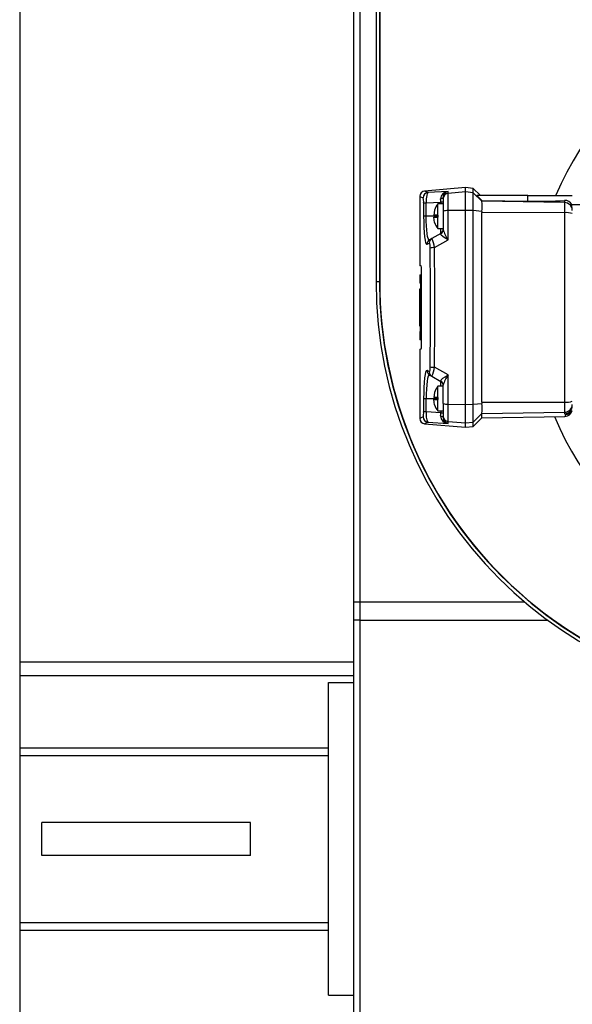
# Model space of a CAD drawing. Extents: x -21.9 to 51.8, y -25 to 17.
# Tile 15 of 53: x 11.6 to 11.812, y -7.266 to -6.888. Entities that reach past the tile are written whole.
import ezdxf

# ---------------------------------------------------------------- set-up
doc = ezdxf.new("R2010")
doc.units = 0
doc.header["$MEASUREMENT"] = 0
doc.layers.add('PAREDES', color=8, linetype='Continuous')

# ---------------------------------------------------------------- blocks, each defined once
blk = doc.blocks.new('LS-09')
for p, q in [((-155.6198783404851, 54.62764244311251), (-155.6198783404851, 53.77324244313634)), ((-155.4918783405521, 54.38224244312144), (-155.4918783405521, 54.04604244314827)), ((-155.4893783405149, 54.38224244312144), (-155.4893783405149, 54.06224244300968)), ((-155.48317834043, 54.36094244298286), (-155.48317834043, 54.19224244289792)), ((-155.4818783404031, 54.36094244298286), (-155.4818783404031, 54.19224244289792)), ((-155.4817739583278, 54.36094244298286), (-155.4817739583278, 54.19224244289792)), ((-155.4663783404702, 54.22488060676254), (-155.4663783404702, 54.19824244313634)), ((-155.4488783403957, 54.22824244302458), (-155.4645545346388, 54.22687095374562)), ((-155.455552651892, 54.22673115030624), (-155.4632888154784, 54.22628681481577)), ((-155.455552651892, 54.22599624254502), (-155.455552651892, 54.22673115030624)), ((-155.4488783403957, 54.22657855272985), (-155.455552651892, 54.22599624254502)), ((-155.455552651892, 54.21937551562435), (-155.455552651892, 54.22599624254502)), ((-155.4458783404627, 54.22792713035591), (-155.4488783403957, 54.22824244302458)), ((-155.4488783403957, 54.22657855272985), (-155.4488783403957, 54.22824244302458)), ((-155.4488783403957, 54.21943652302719), (-155.4488783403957, 54.22657855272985)), ((-155.4458783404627, 54.22626411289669), (-155.4488783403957, 54.22657855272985)), ((-155.4432679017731, 54.22531669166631), (-155.4458783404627, 54.22792713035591)), ((-155.4458783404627, 54.22626411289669), (-155.4458783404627, 54.22792713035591)), ((-155.4458783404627, 54.21940357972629), (-155.4458783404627, 54.22626411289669)), ((-155.4425638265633, 54.22295877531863), (-155.4458783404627, 54.22626411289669)), ((-155.444530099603, 54.22524244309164), (-155.442582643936, 54.22329746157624)), ((-155.4249362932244, 54.22524244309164), (-155.444530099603, 54.22524244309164)), ((-155.4249362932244, 54.22305002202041), (-155.4249362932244, 54.22524244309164)), ((-155.4249362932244, 54.22524244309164), (-155.4078783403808, 54.22524244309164)), ((-155.464901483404, 54.22236791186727), (-155.464901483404, 54.21724244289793)), ((-155.4639104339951, 54.22236791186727), (-155.4583783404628, 54.2226869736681)), ((-155.4639104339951, 54.21724244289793), (-155.4639104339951, 54.22236791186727)), ((-155.4573770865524, 54.22199244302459), (-155.4595155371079, 54.22199244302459)), ((-155.4595155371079, 54.21764244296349), (-155.4595155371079, 54.22199244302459)), ((-155.4573783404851, 54.2226869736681), (-155.4583783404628, 54.2226869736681)), ((-155.4583783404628, 54.2226869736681), (-155.4583783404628, 54.22199244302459)), ((-155.4573783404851, 54.22450075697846), (-155.4573783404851, 54.22400936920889)), ((-155.4573783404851, 54.22400936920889), (-155.4573783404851, 54.21916735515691)), ((-155.4425823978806, 54.22300863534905), (-155.442582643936, 54.22329746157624)), ((-155.442582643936, 54.22329746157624), (-155.4249362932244, 54.22305002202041)), ((-155.4425638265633, 54.22295877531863), (-155.4425823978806, 54.22300863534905)), ((-155.4108259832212, 54.22245583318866), (-155.4425823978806, 54.22300863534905)), ((-155.4108259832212, 54.22327866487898), (-155.4108259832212, 54.22245583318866)), ((-155.4108259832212, 54.22245583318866), (-155.4108259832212, 54.21858027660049)), ((-155.4082260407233, 54.22174851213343), (-155.4048783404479, 54.2216900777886)), ((-155.4595155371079, 54.21724244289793), (-155.4639104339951, 54.21724244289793)), ((-155.4607083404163, 54.2196137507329), (-155.461058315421, 54.21764244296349)), ((-155.4595155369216, 54.21764244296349), (-155.461058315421, 54.21764244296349)), ((-155.4595155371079, 54.21764244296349), (-155.4595155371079, 54.21724244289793)), ((-155.4595155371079, 54.21724244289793), (-155.4595155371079, 54.21684244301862)), ((-155.4573783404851, 54.21916735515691), (-155.4573783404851, 54.21210520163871)), ((-155.4488783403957, 54.21943652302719), (-155.455552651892, 54.21937551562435)), ((-155.455552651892, 54.20816966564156), (-155.455552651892, 54.21937551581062)), ((-155.4458783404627, 54.21940357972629), (-155.4488783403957, 54.21943652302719)), ((-155.4488783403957, 54.14504836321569), (-155.4488783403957, 54.21943652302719)), ((-155.4458783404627, 54.14508130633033), (-155.4458783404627, 54.21940357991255)), ((-155.4425625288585, 54.21905715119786), (-155.4458783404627, 54.21940357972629)), ((-155.4425625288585, 54.21905715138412), (-155.442581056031, 54.21863760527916)), ((-155.4108259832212, 54.21858027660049), (-155.442581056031, 54.21863760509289)), ((-155.4108259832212, 54.21858027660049), (-155.4108259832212, 54.1459046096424)), ((-155.461058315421, 54.21684244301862), (-155.4595155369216, 54.21684244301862)), ((-155.4607083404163, 54.21487113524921), (-155.461058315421, 54.21684244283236)), ((-155.4595155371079, 54.21249244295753), (-155.4595155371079, 54.21684244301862)), ((-155.4583783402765, 54.21066509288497), (-155.4618062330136, 54.20868599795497)), ((-155.4595155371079, 54.21249244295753), (-155.4573770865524, 54.21249244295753)), ((-155.4584003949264, 54.21045773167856), (-155.4583783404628, 54.2106650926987)), ((-155.4583783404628, 54.2106650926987), (-155.4583783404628, 54.21249244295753)), ((-155.4583783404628, 54.2106650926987), (-155.4581675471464, 54.21080529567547)), ((-155.4574699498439, 54.21181893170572), (-155.4575268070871, 54.21166599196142)), ((-155.4574441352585, 54.21188837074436), (-155.4574699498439, 54.21181893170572)), ((-155.4635963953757, 54.20648801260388), (-155.4627844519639, 54.20695394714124)), ((-155.4618062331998, 54.20868599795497), (-155.4626132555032, 54.20822006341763)), ((-155.4606825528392, 54.20517466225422), (-155.455552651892, 54.20816966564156)), ((-155.4658188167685, 54.19819349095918), (-155.4663783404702, 54.19824244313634)), ((-155.4663783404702, 54.19474369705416), (-155.4663783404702, 54.19154244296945)), ((-155.4663783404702, 54.19474244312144), (-155.46590062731, 54.19474244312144)), ((-155.46590062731, 54.19474244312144), (-155.46590062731, 54.19154244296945)), ((-155.46590062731, 54.19474244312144), (-155.4656972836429, 54.19474244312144)), ((-155.4656972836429, 54.1682944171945), (-155.4656972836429, 54.19619046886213)), ((-155.48317834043, 54.19224244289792), (-155.4818783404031, 54.19224244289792)), ((-155.46590062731, 54.19154244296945), (-155.4663783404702, 54.19154244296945)), ((-155.4660574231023, 54.19154244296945), (-155.4660574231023, 54.18941244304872)), ((-155.46590062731, 54.19154244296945), (-155.4656972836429, 54.19154244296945)), ((-155.4663783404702, 54.18941369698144), (-155.4663783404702, 54.17507118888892)), ((-155.4663735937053, 54.18941244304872), (-155.4663735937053, 54.17507244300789)), ((-155.466355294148, 54.17507244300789), (-155.466355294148, 54.18941244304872)), ((-155.466355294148, 54.18941244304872), (-155.46590062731, 54.18941244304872)), ((-155.46590062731, 54.18941244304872), (-155.46590062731, 54.16974244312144)), ((-155.4656972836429, 54.18941244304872), (-155.46590062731, 54.18941244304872)), ((-155.4662492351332, 54.18621244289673), (-155.4663019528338, 54.18621244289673)), ((-155.4663019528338, 54.18621244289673), (-155.4663019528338, 54.17507244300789)), ((-155.4662492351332, 54.17507244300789), (-155.4662492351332, 54.18621244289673)), ((-155.4660569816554, 54.18621244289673), (-155.4661441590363, 54.18621244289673)), ((-155.4661441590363, 54.18621244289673), (-155.4661441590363, 54.17507244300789)), ((-155.4660569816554, 54.1729424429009), (-155.4660569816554, 54.18621244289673)), ((-155.4663783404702, 54.1729424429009), (-155.4663783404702, 54.16974118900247)), ((-155.4663783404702, 54.1729424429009), (-155.4660569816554, 54.1729424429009)), ((-155.4661441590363, 54.17507244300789), (-155.4660569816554, 54.17507244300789)), ((-155.46590062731, 54.16974244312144), (-155.4663783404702, 54.16974244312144)), ((-155.46590062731, 54.16974244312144), (-155.4656972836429, 54.16974244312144)), ((-155.4663783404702, 54.16624244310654), (-155.4658188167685, 54.16629139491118)), ((-155.4663783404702, 54.16624244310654), (-155.4663783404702, 54.13960427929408)), ((-155.4627844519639, 54.15753093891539), (-155.4635963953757, 54.15799687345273)), ((-155.455552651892, 54.15631522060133), (-155.4606825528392, 54.15931022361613)), ((-155.4626132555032, 54.156264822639), (-155.4618062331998, 54.15579888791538)), ((-155.4618062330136, 54.15579888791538), (-155.4583783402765, 54.15381979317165)), ((-155.4583783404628, 54.15381979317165), (-155.4584003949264, 54.15402715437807)), ((-155.4581668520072, 54.15367906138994), (-155.4583783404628, 54.15381979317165)), ((-155.4583783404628, 54.15199244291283), (-155.4583783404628, 54.15381979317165)), ((-155.455552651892, 54.14510937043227), (-155.455552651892, 54.15631522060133)), ((-155.4607083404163, 54.14961375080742), (-155.461058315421, 54.147642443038)), ((-155.4573770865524, 54.15199244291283), (-155.4595155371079, 54.15199244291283)), ((-155.4595155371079, 54.147642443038), (-155.4595155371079, 54.15199244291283)), ((-155.4575268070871, 54.15281889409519), (-155.4574441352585, 54.15259651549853)), ((-155.4573783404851, 54.14531753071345), (-155.4573783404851, 54.15237968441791)), ((-155.464901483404, 54.14724244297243), (-155.464901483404, 54.14211697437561)), ((-155.464901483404, 54.14724244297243), (-155.4639104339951, 54.14724244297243)), ((-155.4639104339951, 54.14211697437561), (-155.4639104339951, 54.14724244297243)), ((-155.4639104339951, 54.14724244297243), (-155.4595155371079, 54.14724244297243)), ((-155.4595155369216, 54.147642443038), (-155.461058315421, 54.147642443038)), ((-155.461058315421, 54.14684244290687), (-155.4595155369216, 54.14684244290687)), ((-155.4607083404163, 54.14487113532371), (-155.461058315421, 54.14684244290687)), ((-155.4595155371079, 54.147642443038), (-155.4595155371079, 54.14724244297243)), ((-155.4595155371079, 54.14724244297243), (-155.4595155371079, 54.14684244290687)), ((-155.4595155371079, 54.14249244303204), (-155.4595155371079, 54.14684244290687)), ((-155.4458783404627, 54.14508130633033), (-155.4425625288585, 54.14542773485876)), ((-155.442581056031, 54.14584728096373), (-155.4108259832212, 54.1459046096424)), ((-155.442581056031, 54.14584728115), (-155.4425625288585, 54.1454277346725)), ((-155.4108259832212, 54.1459046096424), (-155.4108259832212, 54.14202905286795)), ((-155.4639104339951, 54.14211697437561), (-155.464901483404, 54.14211697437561)), ((-155.4583783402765, 54.14179791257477), (-155.4639104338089, 54.14211697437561)), ((-155.4595155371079, 54.14249244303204), (-155.4573770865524, 54.14249244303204)), ((-155.4583783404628, 54.14249244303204), (-155.4583783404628, 54.14179791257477)), ((-155.4573783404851, 54.14531753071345), (-155.4573783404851, 54.14047551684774)), ((-155.455552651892, 54.14510937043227), (-155.4488783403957, 54.14504836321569)), ((-155.455552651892, 54.13848864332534), (-155.455552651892, 54.14510937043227)), ((-155.4488783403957, 54.14504836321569), (-155.4458783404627, 54.14508130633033)), ((-155.4488783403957, 54.13790633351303), (-155.4488783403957, 54.14504836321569)), ((-155.4458783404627, 54.13822077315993), (-155.4458783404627, 54.14508130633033)), ((-155.4425823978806, 54.14147625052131), (-155.4108259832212, 54.14202905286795)), ((-155.4108259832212, 54.14202905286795), (-155.4108259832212, 54.14144983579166)), ((-155.4632888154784, 54.13819807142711), (-155.455552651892, 54.13775373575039)), ((-155.4573783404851, 54.14047551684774), (-155.4573783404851, 54.13998412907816)), ((-155.455552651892, 54.13848864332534), (-155.4488783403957, 54.13790633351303)), ((-155.455552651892, 54.13775373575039), (-155.455552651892, 54.13848864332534)), ((-155.4488783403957, 54.13790633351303), (-155.4458783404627, 54.13822077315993)), ((-155.4488783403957, 54.13624244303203), (-155.4488783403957, 54.13790633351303)), ((-155.4458783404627, 54.13822077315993), (-155.4425638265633, 54.14152611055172)), ((-155.4458783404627, 54.13655775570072), (-155.4425625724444, 54.13987352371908)), ((-155.4458783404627, 54.13655775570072), (-155.4458783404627, 54.13822077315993)), ((-155.4425838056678, 54.13985231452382), (-155.4107430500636, 54.14040809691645)), ((-155.4425823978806, 54.14147625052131), (-155.4425638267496, 54.14152611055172)), ((-155.4645545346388, 54.13761393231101), (-155.4488783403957, 54.13624244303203)), ((-155.4488783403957, 54.13624244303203), (-155.4458783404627, 54.13655775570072)), ((-155.4918783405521, 54.06924244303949), (-155.4893783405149, 54.06924244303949)), ((-155.4893783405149, 54.06924244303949), (-155.4893783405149, 53.49874244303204)), ((-155.4893783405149, 54.06924244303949), (-155.4262272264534, 54.06924244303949)), ((-155.4242062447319, 54.06924244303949), (-155.4240429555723, 54.06924244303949)), ((-155.4893783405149, 54.06224244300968), (-155.4918783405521, 54.06224244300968)), ((-155.4893783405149, 54.06224244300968), (-155.4173649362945, 54.06224244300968)), ((-155.4151521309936, 54.06224244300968), (-155.4149729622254, 54.06224244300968)), ((-155.4918783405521, 54.04604244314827), (-155.6198783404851, 54.04604244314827)), ((-155.4918783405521, 54.04604244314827), (-155.4918783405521, 54.04271979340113)), ((-155.4918783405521, 54.04084244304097), (-155.6198783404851, 54.04084244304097)), ((-155.4918783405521, 54.04271979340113), (-155.4918783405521, 53.909465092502)), ((-155.501378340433, 53.91824244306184), (-155.501378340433, 54.03824244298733)), ((-155.501378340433, 54.03824244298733), (-155.4918783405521, 54.03824244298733)), ((-155.6198783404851, 54.01324244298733), (-155.501378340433, 54.01324244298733)), ((-155.6198783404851, 54.01024244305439), (-155.501378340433, 54.01024244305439)), ((-155.501378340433, 53.94624244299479), (-155.501378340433, 54.01024244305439)), ((-155.6113783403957, 53.97189244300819), (-155.6113783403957, 53.98459244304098)), ((-155.5313783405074, 53.98459244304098), (-155.6113783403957, 53.98459244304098)), ((-155.5313783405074, 53.97189244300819), (-155.5313783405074, 53.98459244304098)), ((-155.5313783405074, 53.97189244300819), (-155.6113783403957, 53.97189244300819)), ((-155.6198783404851, 53.94624244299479), (-155.501378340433, 53.94624244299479)), ((-155.6198783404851, 53.94324244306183), (-155.501378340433, 53.94324244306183)), ((-155.501378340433, 53.91824244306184), (-155.4918783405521, 53.91824244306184))]:
    blk.add_line(p, q)
at = {"flags": 128}
for points in [[(-155.4663783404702, 54.22487872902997), (-155.4660610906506, 54.22473323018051), (-155.4651067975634, 54.22429673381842)], [(-155.4632888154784, 54.22628681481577), (-155.4644122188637, 54.22680603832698), (-155.4644122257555, 54.22680603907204)], [(-155.4632888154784, 54.22628681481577), (-155.4635357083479, 54.22597224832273), (-155.4637449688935, 54.22518956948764), (-155.4638829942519, 54.22394150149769), (-155.4639123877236, 54.22318149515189), (-155.4639104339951, 54.22236791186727)], [(-155.464901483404, 54.22236791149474), (-155.464802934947, 54.22236791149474), (-155.4645932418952, 54.22236791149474), (-155.4642858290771, 54.22236791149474), (-155.4639104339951, 54.22236791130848)], [(-155.4573783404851, 54.22450075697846), (-155.4573958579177, 54.22440902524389), (-155.457448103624, 54.22431890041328), (-155.4575341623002, 54.22423196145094), (-155.4576525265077, 54.22414973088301), (-155.4578011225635, 54.22407364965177), (-155.4579773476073, 54.22400504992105), (-155.4581781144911, 54.22394513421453), (-155.4583999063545, 54.22389495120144)], [(-155.4583783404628, 54.2226869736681), (-155.4583772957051, 54.22330131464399), (-155.4583999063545, 54.22389495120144)], [(-155.4078783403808, 54.22004075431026), (-155.4080945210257, 54.22131252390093), (-155.4082260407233, 54.22174851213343)], [(-155.464901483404, 54.21724244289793), (-155.4648797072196, 54.215031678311), (-155.4648142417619, 54.21291201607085), (-155.4647058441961, 54.21098584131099), (-155.4645548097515, 54.20932223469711), (-155.464362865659, 54.20799220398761), (-155.4641353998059, 54.2070582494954), (-155.463876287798, 54.2065485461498), (-155.4635963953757, 54.20648801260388)], [(-155.4639104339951, 54.21724244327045), (-155.4642858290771, 54.21724244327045), (-155.4645932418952, 54.21724244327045), (-155.464802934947, 54.21724244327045), (-155.464901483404, 54.21724244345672)], [(-155.4626132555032, 54.20822006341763), (-155.4628922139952, 54.20824611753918), (-155.4631503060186, 54.20865581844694), (-155.4633822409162, 54.20945706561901), (-155.4635671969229, 54.21054567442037), (-155.4637174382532, 54.21195528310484), (-155.4638242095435, 54.21357665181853), (-155.4638888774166, 54.21536927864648), (-155.4639104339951, 54.21724244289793)], [(-155.4607083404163, 54.2196137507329), (-155.4607083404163, 54.2196137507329)], [(-155.442581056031, 54.14584728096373), (-155.4425830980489, 54.1640204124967), (-155.4425837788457, 54.18224244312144), (-155.4425830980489, 54.20046447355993), (-155.442581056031, 54.21863760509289)], [(-155.4607083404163, 54.21487113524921), (-155.4607083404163, 54.21487113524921)], [(-155.455552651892, 54.20816966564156), (-155.4566190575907, 54.20882326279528), (-155.4575431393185, 54.20943409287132), (-155.458191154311, 54.20998342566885), (-155.4583615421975, 54.21023053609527), (-155.4584003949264, 54.21045773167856)], [(-155.4574384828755, 54.21191036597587), (-155.4573954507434, 54.21213609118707), (-155.4573783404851, 54.21239714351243)], [(-155.4627844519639, 54.20695394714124), (-155.4627275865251, 54.20694538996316), (-155.4626717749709, 54.20685284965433), (-155.4626202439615, 54.20668015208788), (-155.4625751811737, 54.20643637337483), (-155.4625110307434, 54.20579488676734), (-155.4624846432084, 54.20504594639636)], [(-155.4624846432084, 54.20504594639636), (-155.4623803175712, 54.18984762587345), (-155.4623803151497, 54.17463750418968), (-155.4624846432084, 54.15943893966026)], [(-155.4606825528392, 54.15931022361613), (-155.4605787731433, 54.17463481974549), (-155.4605787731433, 54.18985006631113), (-155.4606825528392, 54.20517466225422)], [(-155.4635963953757, 54.15799687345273), (-155.4638773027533, 54.15793526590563), (-155.464136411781, 54.15742362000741), (-155.4643643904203, 54.1564844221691), (-155.4645554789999, 54.15515677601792), (-155.4647066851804, 54.1534873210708), (-155.4648147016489, 54.15156209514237), (-155.4648798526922, 54.14944591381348), (-155.464901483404, 54.14724244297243)], [(-155.4624846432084, 54.15943893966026), (-155.4625109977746, 54.15869051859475), (-155.4625748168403, 54.15805095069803), (-155.4626197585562, 54.15780683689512), (-155.4626714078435, 54.15763294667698), (-155.4627270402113, 54.15753998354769), (-155.4627844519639, 54.15753093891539)], [(-155.4626132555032, 54.156264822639), (-155.4628944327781, 54.15623696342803), (-155.4631529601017, 54.15582253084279), (-155.4633845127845, 54.15501732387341), (-155.4635691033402, 54.15392499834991), (-155.4637187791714, 54.15251362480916), (-155.46382504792, 54.15089141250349), (-155.4638890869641, 54.14910659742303), (-155.4639104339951, 54.14724244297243)], [(-155.4584003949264, 54.15402715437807), (-155.4583616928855, 54.15425401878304), (-155.45819170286, 54.15450084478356), (-155.4575426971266, 54.15505111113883), (-155.4566171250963, 54.15566283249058), (-155.455552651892, 54.15631522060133)], [(-155.4583759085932, 54.15383075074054), (-155.4580649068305, 54.15360343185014), (-155.4580020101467, 54.15353576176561)], [(-155.4607083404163, 54.14961375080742), (-155.4607083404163, 54.14961375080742)], [(-155.4573783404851, 54.15208774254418), (-155.4573954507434, 54.15234879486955), (-155.4574443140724, 54.15259719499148)], [(-155.4607083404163, 54.14487113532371), (-155.4607083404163, 54.14487113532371)], [(-155.4583999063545, 54.14058993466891), (-155.4583772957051, 54.1411835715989), (-155.4583783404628, 54.14179791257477)], [(-155.4583783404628, 54.14179791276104), (-155.4579705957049, 54.14179791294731), (-155.4576462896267, 54.14179791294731), (-155.4574441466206, 54.14179791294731), (-155.4573783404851, 54.14179791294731)], [(-155.4651067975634, 54.14018815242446), (-155.4660610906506, 54.13975165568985), (-155.4663783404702, 54.13960615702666)], [(-155.4644122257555, 54.13767884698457), (-155.464412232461, 54.13767884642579), (-155.4632888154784, 54.13819807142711)], [(-155.4583999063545, 54.14058993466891), (-155.4581781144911, 54.14053975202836), (-155.4579773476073, 54.14047983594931), (-155.4578011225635, 54.14041123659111), (-155.4576525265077, 54.14033515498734), (-155.4575341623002, 54.14025292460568), (-155.457448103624, 54.14016598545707), (-155.4573958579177, 54.14007586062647), (-155.4573783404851, 54.13998412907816)], [(-155.4425837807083, 54.13985231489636), (-155.4425834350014, 54.14025843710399), (-155.4425823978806, 54.14147625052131)], [(-155.4108259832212, 54.14144983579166), (-155.4106180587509, 54.14129416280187), (-155.4104773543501, 54.14115025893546)], [(-155.4104773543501, 54.14115025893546), (-155.4106765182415, 54.14067932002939), (-155.4107436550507, 54.1404418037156), (-155.4107436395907, 54.14044186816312)]]:
    blk.add_lwpolyline(points, dxfattribs=at)
for centre, radius, start, end in [((-155.3118783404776, 54.18224244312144), 0.111, 202.1790835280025, 157.170607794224), ((-155.4643783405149, 54.22487872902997), 0.00199999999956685, 95.00000181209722, 180), ((-155.4631023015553, 54.22429100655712), 0.002004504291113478, 95.33894168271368, 179.8362993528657), ((-155.4554457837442, 54.22377658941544), 0.002956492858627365, 92.0715140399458, 177.7055798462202), ((-155.4551085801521, 54.22450524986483), 0.002269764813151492, 101.2825018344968, 180.1134132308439), ((-155.4553814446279, 54.22400669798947), 0.001996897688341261, 94.91838511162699, 179.923352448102), ((-155.4704305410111, 54.22275470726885), 0.005542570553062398, 355.9982852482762, 16.15370064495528), ((-155.4530783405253, 54.21724244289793), 0.008000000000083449, 143.5764298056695, 162.7313199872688), ((-155.4550289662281, 54.22100381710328), 0.01261751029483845, 351.1247909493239, 8.913323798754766), ((-155.421151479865, 54.42498788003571), 0.2019733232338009, 268.9262634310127, 272.9304146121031), ((-155.4105789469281, 54.22053696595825), 0.002752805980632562, 26.06257069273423, 95.14863962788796), ((-155.4108737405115, 54.21946081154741), 0.002995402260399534, 0.0696092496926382, 89.086466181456), ((-155.4559335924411, 54.21460632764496), 0.004784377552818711, 85.43317612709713, 107.5760864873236), ((-155.4100408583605, 54.21188164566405), 0.006744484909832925, 71.29866933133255, 96.68495386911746), ((-155.4530783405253, 54.21724244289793), 0.008000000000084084, 197.2862986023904, 216.4235701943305), ((-155.4592531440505, 54.21212752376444), 0.001874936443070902, 297.0530267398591, 359.3178455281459), ((-155.4591892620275, 54.21214802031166), 0.001700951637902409, 298.5663076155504, 325.8577973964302), ((-155.4593783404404, 54.21239714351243), 0.001999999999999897, 307.257385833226, 345.913365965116), ((-155.446111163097, 54.21494079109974), 0.01161851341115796, 194.1261612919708, 215.6468444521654), ((-155.4616225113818, 54.20651265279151), 0.001974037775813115, 120.1249320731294, 180.7151927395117), ((-155.46081810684, 54.20698566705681), 0.001966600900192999, 120.1624828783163, 180.9241752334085), ((-155.4748766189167, 54.20256781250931), 0.01443146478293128, 10.40683896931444, 25.08407202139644), ((-155.4609028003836, 54.19557877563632), 0.009598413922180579, 88.68515856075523, 99.48576489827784), ((-155.4742652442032, 54.19667580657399), 0.008581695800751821, 356.7579054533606, 10.18641418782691), ((-155.3218783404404, 54.19224244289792), 0.1613000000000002, 180, 270), ((-155.3218783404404, 54.19224244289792), 0.16, 180, 270), ((-155.3218783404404, 54.19224244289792), 0.1598956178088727, 180, 273.5856599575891), ((-155.4742744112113, 54.1678096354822), 0.008590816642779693, 349.8207482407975, 3.234932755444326), ((-155.4616225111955, 54.15797223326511), 0.001974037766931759, 179.2848072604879, 239.8750679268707), ((-155.46081810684, 54.15749921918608), 0.001966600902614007, 179.0758194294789, 239.8375171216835), ((-155.460902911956, 54.16890454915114), 0.009596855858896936, 260.5133587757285, 271.3157167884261), ((-155.4748985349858, 54.16192408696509), 0.01445428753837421, 334.9275771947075, 349.5815130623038), ((-155.4592531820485, 54.15235733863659), 0.001874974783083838, 0.6828589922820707, 62.94626684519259), ((-155.4593783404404, 54.15208774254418), 0.001999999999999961, 14.75736223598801, 52.71758102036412), ((-155.4461089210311, 54.14954305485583), 0.01162094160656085, 144.3554270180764, 165.871560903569), ((-155.4530783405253, 54.14724244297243), 0.008000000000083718, 143.5764298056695, 162.7313199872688), ((-155.4550093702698, 54.14348106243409), 0.01259815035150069, 351.0728974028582, 8.888986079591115), ((-155.4101710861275, 54.15384057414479), 0.007962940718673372, 265.2824921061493, 286.7338858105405), ((-155.4704440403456, 54.14173161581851), 0.005555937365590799, 343.8707968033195, 3.977215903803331), ((-155.4574647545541, 54.14113063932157), 0.006520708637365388, 171.2999332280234, 206.7264559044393), ((-155.4530783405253, 54.14724244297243), 0.008000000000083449, 197.2862986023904, 216.4235701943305), ((-155.4560190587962, 54.14912896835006), 0.004046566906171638, 250.3721272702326, 276.6186174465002), ((-155.4108737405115, 54.14502407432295), 0.00299540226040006, 270.913533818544, 359.9303907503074), ((-155.4108756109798, 54.14444669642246), 0.002997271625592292, 270.9487246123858, 359.9509720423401), ((-155.4108036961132, 54.14340749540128), 0.003000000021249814, 271.0000011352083, 347.1920324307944), ((-155.4105243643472, 54.14414434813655), 0.002994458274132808, 270.8995195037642, 332.0846490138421), ((-155.4643783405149, 54.13960615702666), 0.001999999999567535, 180, 264.9999981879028), ((-155.4631023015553, 54.14019387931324), 0.002004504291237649, 180.1637006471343, 264.6610583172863), ((-155.4554988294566, 54.14065504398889), 0.00290180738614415, 181.2856774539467, 268.9372256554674), ((-155.4551085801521, 54.13997963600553), 0.002269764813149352, 179.8865867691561, 258.7174981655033), ((-155.4553819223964, 54.14047774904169), 0.001996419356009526, 180.0640650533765, 265.0941903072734)]:
    blk.add_arc(centre, radius, start, end)

msp = doc.modelspace()

# ---------------------------------------------------------------- block references
at = {"layer": 'PAREDES', "lineweight": -3}
msp.add_blockref('LS-09', (167.2198783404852, -61.18106018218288), dxfattribs=at)

doc.saveas('drawing.dxf')
